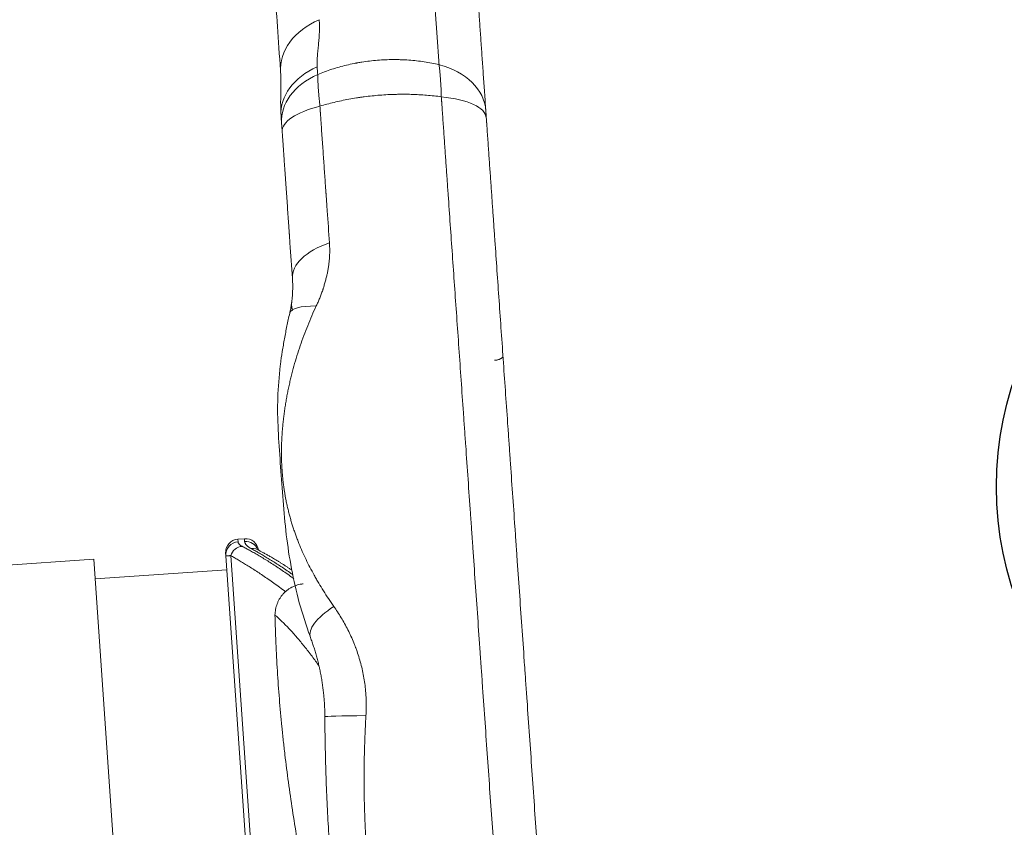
# Model space of a CAD drawing. Header units: millimetres. Extents: x -8 to 594, y 0 to 420.
# Tile 61 of 249: x 215.09 to 222.55, y 143.86 to 149.97. Entities that reach past the tile are written whole.
import ezdxf

# ---------------------------------------------------------------- set-up
doc = ezdxf.new("R2010")
doc.units = ezdxf.units.MM
doc.layers.add('1', color=7, linetype='Continuous', true_color=0xffffff)
doc.styles.add('Calibri', font='txt')
doc.dimstyles.get("Standard").update_dxf_attribs({"dimtxt": 0.18, "dimasz": 0.18, "dimexe": 0.18, "dimexo": 0.0625, "dimgap": 0.09, "dimtad": 0, "dimtih": 1, "dimtoh": 1, "dimdec": 4, "dimzin": 0, "dimdsep": 46, "dimtxsty": 'Standard', "dimcen": 0.09, "dimadec": 0, "dimazin": 0, "dimtfac": 1, "dimtdec": 4, "dimtofl": 0, "dimtmove": 0, "dimatfit": 3, "dimfxl": 0, "dimtolj": 1, "dimtzin": 0, "dimarcsym": 0})

# ---------------------------------------------------------------- blocks, each defined once
blk = doc.blocks.new('_U10')
at = {"layer": '1', "color": 18, "lineweight": 13}
for p, q in [((231.6494, 186.7855), (348.276, 186.7855)), ((346.276, 186.7855), (346.276, 152.3475)), ((346.276, 105.4567), (346.276, 139.8946)), ((192.5082, 105.4567), (348.276, 105.4567))]:
    blk.add_line(p, q, dxfattribs=at)
at = {"layer": '1', "color": 18}
for points in [[(346.276, 186.7855), (347.2139, 183.2855), (345.3382, 183.2855)], [(346.276, 105.4567), (345.3382, 108.9567), (347.2139, 108.9567)]]:
    blk.add_solid(points, dxfattribs=at)
at = {"layer": '1', "color": 18, "linetype": 'Continuous', "lineweight": 13, "char_height": 3.5, "attachment_point": 7, "rotation": 90, "line_spacing_factor": 1.399613, "style": 'Calibri'}
for s, insert in [('\\fCalibri|b0|i0;\\W1.0000;LIFTING STROPS* EYE', (356.9391, 122.4309)), ('\\fCalibri|b0|i0;\\W1.0000;2.28', (349.6162, 141.5521))]:
    blk.add_mtext(s, dxfattribs=dict(at, insert=insert))
blk = doc.blocks.new('_U13')
at = {"layer": '1', "color": 18, "lineweight": 13}
for p, q in [((115.9572, 152.2661), (52.7271, 152.2661)), ((54.7271, 152.2661), (54.7271, 135.0899)), ((54.7271, 105.4607), (54.7271, 122.637)), ((252.5082, 105.4607), (52.7271, 105.4607))]:
    blk.add_line(p, q, dxfattribs=at)
at = {"layer": '1', "color": 18}
for points in [[(54.7271, 152.2661), (55.6649, 148.7661), (53.7892, 148.7661)], [(54.7271, 105.4607), (53.7892, 108.9607), (55.6649, 108.9607)]]:
    blk.add_solid(points, dxfattribs=at)
at = {"layer": '1', "color": 18, "linetype": 'Continuous', "lineweight": 13, "insert": (58.0672, 124.2945), "char_height": 3.5, "attachment_point": 7, "rotation": 90, "line_spacing_factor": 1.399613, "style": 'Calibri'}
blk.add_mtext('\\fCalibri|b0|i0;\\W1.0000;0.94', dxfattribs=at)
blk = doc.blocks.new('_U14')
at = {"layer": '1', "color": 18, "lineweight": 13}
for p, q in [((217.6246, 152.25), (333.7983, 152.25)), ((331.7983, 152.25), (331.7983, 135.0834)), ((331.7983, 105.4639), (331.7983, 122.6305)), ((254.8752, 105.4639), (333.7983, 105.4639))]:
    blk.add_line(p, q, dxfattribs=at)
at = {"layer": '1', "color": 18}
for points in [[(331.7983, 152.25), (332.7361, 148.75), (330.8604, 148.75)], [(331.7983, 105.4639), (330.8604, 108.9639), (332.7361, 108.9639)]]:
    blk.add_solid(points, dxfattribs=at)
at = {"layer": '1', "color": 18, "linetype": 'Continuous', "lineweight": 13, "insert": (335.1384, 124.288), "char_height": 3.5, "attachment_point": 7, "rotation": 90, "line_spacing_factor": 1.399613, "style": 'Calibri'}
blk.add_mtext('\\fCalibri|b0|i0;\\W1.0000;0.94', dxfattribs=at)

msp = doc.modelspace()

# ---------------------------------------------------------------- linework, layer by layer
at = {"layer": '1', "color": 155, "linetype": 'Continuous', "lineweight": 18}
for p, q in [((216.7977, 146.0404), (216.7478, 146.0369)), ((216.655, 145.9302), (216.6564, 145.9102)), ((216.858, 143.0271), (216.6564, 145.9102)), ((215.6557, 145.8854), (214.6083, 145.8121)), ((215.6557, 145.8854), (215.9626, 141.4961)), ((216.6637, 145.8055), (215.6662, 145.7357))]:
    msp.add_line(p, q, dxfattribs=at)
at = {"layer": '1', "color": 155, "linetype": 'Continuous', "lineweight": 13}
for p, q in [((216.7478, 146.0369), (216.7492, 146.0167)), ((216.7991, 146.0202), (216.7977, 146.0404)), ((216.6935, 145.9121), (216.883, 143.2029))]:
    msp.add_line(p, q, dxfattribs=at)
at = {"layer": '1', "color": 18, "linetype": 'Continuous', "lineweight": 25}
msp.add_circle((224.9944, 146.4339), 2.5, dxfattribs=at)
at = {"layer": '1', "color": 155, "linetype": 'Continuous', "lineweight": 18}
for centre, start, end in [((216.7548, 145.9371), 94, 184), ((216.8046, 145.9406), 7.78141, 94)]:
    msp.add_arc(centre, 0.1, start, end, dxfattribs=at)
at = {"layer": '1', "color": 155, "linetype": 'Continuous', "lineweight": 13}
for centre, major_axis, ratio, start_param, end_param in [((217.6199, 149.6087), (0.5487, 0.0383), 0.756337, 2.002287, 3.139437), ((218.0524, 149.2426), (-0.5736, -0.0401), 0.711292, 3.141593, 4.27003), ((217.6276, 149.2247), (0.5487, 0.0384), 0.71137, 2.04556, 3.141593), ((218.0563, 149.186), (0.5736, 0.0401), 0.3525, 0, 1.128461), ((217.632, 149.1609), (0.5487, 0.0384), 0.351751, 2.045532, 3.141593), ((217.7097, 148.0495), (0.5487, 0.0384), 0.507992, 2.045559, 3.141593), ((217.6764, 147.6235), (0.536, -0.1232), 0.242209, 2.300564, 3.141593), ((216.7562, 145.9172), (-0.0998, -0.007), 0.998214, 4.712389, 6.283185), ((216.7875, 145.8834), (-0.0461, -0.0887), 0.98205, 3.698607, 4.891907), ((216.806, 145.9207), (0.0998, 0.007), 0.998214, 0.296439, 1.570796), ((216.8553, 145.8667), (0.0474, 0.0881), 0.976438, 6.128797, 6.857573), ((217.8139, 145.4826), (0.5158, 0.1908), 0.34892, 2.153303, 3.141593), ((217.9568, 144.6944), (0.55, 0.0023), 0.016419, 2.019567, 3.141593)]:
    msp.add_ellipse(centre, major_axis=major_axis, ratio=ratio, start_param=start_param, end_param=end_param, dxfattribs=at)
at = {"layer": '1', "color": 155, "linetype": 'Continuous', "lineweight": 18}
msp.add_ellipse((217.6237, 149.2804), major_axis=(0.5487, 0.0384), ratio=0.718036, start_param=2.04556, end_param=3.141593, dxfattribs=at)
at = {"layer": '1', "color": 155, "linetype": 'Continuous', "lineweight": 13}
for points, knots in [([(218.2721, 149.6285), (218.2687, 149.6776), (218.2653, 149.7259), (218.2586, 149.8213), (218.2553, 149.8684), (218.2488, 149.9612), (218.2456, 150.007), (218.2393, 150.0972), (218.2362, 150.1417), (218.2301, 150.2293), (218.2241, 150.3157), (218.2153, 150.4414), (218.2096, 150.5226), (218.204, 150.6025), (218.2013, 150.6418), (218.1958, 150.7192), (218.1905, 150.7953), (218.1828, 150.9054), (218.1779, 150.9763), (218.1751, 151.0154), (218.1748, 151.0197), (218.1742, 151.0284), (218.1733, 151.0413), (218.1712, 151.0712), (218.1671, 151.1301), (218.1614, 151.2115), (218.1549, 151.3048), (218.1508, 151.364), (218.1477, 151.4073), (218.1462, 151.4286), (218.1448, 151.4496), (218.144, 151.46), (218.1438, 151.4635), (218.1433, 151.4703), (218.1412, 151.5012), (218.1372, 151.5577), (218.132, 151.6327), (218.1271, 151.7029), (218.1225, 151.7685), (218.1182, 151.8294), (218.1143, 151.8857), (218.1119, 151.92), (218.1096, 151.9528), (218.1085, 151.9684), (218.1072, 151.987), (218.1068, 151.9924), (218.1064, 151.9978), (218.1062, 152.0014), (218.1061, 152.0031), (218.1054, 152.0119), (218.104, 152.0323), (218.1019, 152.0632), (218.0996, 152.0955), (218.0977, 152.1228), (218.0961, 152.1452), (218.0949, 152.1628), (218.0943, 152.1712), (218.094, 152.1763), (218.0938, 152.1785), (218.0937, 152.1806), (218.0936, 152.1815), (218.0936, 152.1819), (218.0935, 152.1821), (218.0935, 152.1822), (218.0935, 152.1823), (218.0935, 152.1823), (218.0935, 152.1823), (218.0935, 152.1823)], [0, 0, 0, 0, 0.03125, 0.03125, 0.0625, 0.0625, 0.09375, 0.09375, 0.125, 0.125, 0.15625, 0.1875, 0.21875, 0.21875, 0.25, 0.25, 0.28125, 0.3125, 0.34375, 0.34375, 0.347656, 0.347656, 0.351563, 0.359375, 0.375, 0.40625, 0.4375, 0.46875, 0.46875, 0.484375, 0.492188, 0.492188, 0.496094, 0.496094, 0.5, 0.53125, 0.5625, 0.59375, 0.625, 0.65625, 0.6875, 0.71875, 0.71875, 0.75, 0.75, 0.757813, 0.761719, 0.761719, 0.765625, 0.765625, 0.78125, 0.8125, 0.84375, 0.875, 0.90625, 0.9375, 0.96875, 0.96875, 0.984375, 0.992188, 0.996094, 0.998047, 0.999023, 0.999512, 0.999756, 0.999878, 1, 1, 1, 1]), ([(217.3484, 149.6132), (217.3488, 149.6076), (217.3491, 149.6021), (217.3505, 149.5825), (217.3515, 149.5684), (217.3525, 149.5543)], [0, 0, 0, 0, 0.284785, 0.284785, 1, 1, 1, 1]), ([(217.3692, 149.315), (217.3697, 149.3083), (217.3704, 149.2983), (217.3712, 149.2874), (217.3715, 149.283), (217.3715, 149.2819), (217.3716, 149.2815), (217.3716, 149.2813), (217.3716, 149.2806), (217.3717, 149.2794), (217.3718, 149.2781), (217.3719, 149.2769), (217.3719, 149.2762), (217.372, 149.2755), (217.372, 149.2751), (217.372, 149.275), (217.372, 149.2749), (217.372, 149.2748), (217.372, 149.2748)], [0, 0, 0, 0, 0.5, 0.75, 0.8125, 0.828125, 0.828125, 0.84375, 0.84375, 0.875, 0.9375, 0.9375, 0.96875, 0.984375, 0.992188, 0.996094, 0.996094, 1, 1, 1, 1]), ([(216.7492, 146.0167), (216.7493, 146.0156), (216.7496, 146.0133), (216.7508, 146.0095), (216.7527, 146.0056), (216.7547, 146.0028), (216.757, 145.9999), (216.7583, 145.9984), (216.7614, 145.9954), (216.7632, 145.9939), (216.7672, 145.9908), (216.7694, 145.9892), (216.7745, 145.986), (216.7774, 145.9843), (216.7805, 145.9827)], [0, 0, 0, 0, 0.125, 0.25, 0.375, 0.5, 0.5, 0.625, 0.625, 0.75, 0.75, 0.875, 0.875, 1, 1, 1, 1]), ([(216.7805, 145.9827), (216.789, 145.9782), (216.8068, 145.9688), (216.836, 145.9529), (216.8674, 145.9352), (216.9009, 145.9159), (216.9362, 145.8948), (216.9732, 145.872), (217.0118, 145.8475), (217.0518, 145.8214), (217.0931, 145.7934), (217.1334, 145.7653), (217.1602, 145.7461), (217.1726, 145.7371)], [0, 0, 0, 0, 0.092187, 0.184374, 0.276561, 0.368749, 0.460936, 0.553123, 0.64531, 0.737497, 0.829684, 0.921871, 1, 1, 1, 1]), ([(216.8484, 145.9657), (216.8458, 145.9671), (216.8409, 145.9699), (216.8365, 145.9727), (216.8304, 145.9767), (216.8267, 145.9794), (216.8203, 145.9846), (216.8176, 145.9871), (216.8127, 145.9919), (216.8107, 145.9943), (216.8071, 145.9989), (216.8057, 146.0011), (216.8032, 146.0054), (216.8013, 146.0095), (216.7997, 146.0152), (216.7992, 146.0186), (216.7991, 146.0202)], [0, 0, 0, 0, 0.0625, 0.125, 0.125, 0.25, 0.25, 0.375, 0.375, 0.5, 0.5, 0.625, 0.625, 0.75, 0.875, 1, 1, 1, 1]), ([(217.363, 145.0763), (217.3452, 145.1017), (217.3274, 145.1263), (217.3, 145.1629), (217.2881, 145.1787), (217.2761, 145.1941), (217.2714, 145.2002), (217.269, 145.2032), (217.2618, 145.2123), (217.238, 145.2424), (217.1954, 145.2936), (217.1392, 145.3561), (217.0835, 145.4127), (217.0468, 145.4464), (217.0286, 145.4624)], [0, 0, 0, 0, 0.156261, 0.156261, 0.240634, 0.261728, 0.261728, 0.282821, 0.282821, 0.325008, 0.493756, 0.662504, 0.831252, 1, 1, 1, 1]), ([(217.7181, 144.7015), (217.7159, 144.6638), (217.7119, 144.5885), (217.7076, 144.4757), (217.7048, 144.3633), (217.7037, 144.251), (217.7041, 144.1391), (217.7061, 144.0273), (217.7097, 143.9158), (217.7149, 143.8046), (217.7216, 143.6935), (217.73, 143.5827), (217.7398, 143.4722), (217.7513, 143.3618), (217.7642, 143.2517), (217.7787, 143.1418), (217.7948, 143.0322), (217.8064, 142.9593), (217.8186, 142.8864), (217.825, 142.8501), (217.8382, 142.7774), (217.845, 142.7411), (217.8663, 142.6324), (217.8814, 142.56), (217.9137, 142.4158), (217.9308, 142.3438), (217.9533, 142.2541), (217.9579, 142.2362), (217.9671, 142.2004), (217.9718, 142.1825), (217.9861, 142.1288), (217.9958, 142.0932), (218.0255, 141.9867), (218.0462, 141.9163), (218.0727, 141.8299), (218.0778, 141.8134), (218.083, 141.7969)], [0, 0, 0, 0, 0.037773, 0.075546, 0.113319, 0.151092, 0.188865, 0.226637, 0.26441, 0.302183, 0.339956, 0.377729, 0.415502, 0.453275, 0.491048, 0.528821, 0.566594, 0.604367, 0.604367, 0.642139, 0.642139, 0.679912, 0.679912, 0.755458, 0.755458, 0.831004, 0.831004, 0.84989, 0.84989, 0.868777, 0.868777, 0.90655, 0.90655, 0.982096, 0.982096, 1, 1, 1, 1])]:
    msp.add_open_spline(points, degree=3, knots=knots, dxfattribs=at)
at = {"layer": '1', "color": 155, "linetype": 'Continuous', "lineweight": 18}
for points, degree, knots in [([(218.4578, 151.6867), (218.458, 151.6849), (218.4583, 151.6799), (218.4592, 151.6677), (218.4603, 151.651), (218.4618, 151.6296), (218.4637, 151.6037), (218.4658, 151.5732), (218.4674, 151.5498), (218.4685, 151.5342), (218.4688, 151.5295), (218.4692, 151.5246), (218.4694, 151.5213), (218.4695, 151.5197), (218.4701, 151.5114), (218.4706, 151.5046), (218.472, 151.4836), (218.4731, 151.4689), (218.4752, 151.438), (218.4775, 151.4056), (218.4812, 151.3526), (218.4852, 151.2952), (218.4895, 151.2334), (218.4942, 151.1672), (218.4991, 151.0967), (218.5026, 151.0467), (218.5046, 151.0177), (218.5049, 151.0145), (218.5053, 151.008), (218.5055, 151.0048), (218.5062, 150.995), (218.5076, 150.9753), (218.5109, 150.9283), (218.5157, 150.8587), (218.5219, 150.7711), (218.5262, 150.7099), (218.5294, 150.6629), (218.5311, 150.6392), (218.5331, 150.611), (218.5339, 150.5989), (218.5345, 150.5908), (218.5348, 150.5867), (218.5373, 150.5499), (218.542, 150.4833), (218.5492, 150.3798), (218.5542, 150.3083), (218.5593, 150.2356), (218.5619, 150.1986), (218.5672, 150.1235), (218.5725, 150.0471), (218.5808, 149.9289), (218.5864, 149.8477), (218.5922, 149.7653), (218.5951, 149.7235), (218.6011, 149.6387), (218.6041, 149.5956), (218.6102, 149.5083), (218.6133, 149.4641), (218.6195, 149.3743), (218.6227, 149.3289), (218.6259, 149.2828)], 3, [0, 0, 0, 0, 0.03125, 0.0625, 0.09375, 0.125, 0.15625, 0.1875, 0.21875, 0.21875, 0.226562, 0.230469, 0.230469, 0.234375, 0.234375, 0.25, 0.25, 0.28125, 0.28125, 0.3125, 0.34375, 0.375, 0.40625, 0.4375, 0.46875, 0.5, 0.5, 0.503906, 0.503906, 0.507813, 0.507813, 0.515625, 0.53125, 0.5625, 0.59375, 0.625, 0.625, 0.640625, 0.648437, 0.652344, 0.652344, 0.65625, 0.65625, 0.6875, 0.71875, 0.75, 0.75, 0.78125, 0.78125, 0.8125, 0.84375, 0.875, 0.875, 0.90625, 0.90625, 0.9375, 0.9375, 0.96875, 0.96875, 1, 1, 1, 1]), ([(216.9197, 151.527), (216.9219, 151.4625), (216.9284, 151.3337), (216.9486, 151.1451), (216.9678, 150.943), (216.9937, 150.6444), (217.0274, 150.203), (217.0576, 149.7755), (217.0733, 149.5431)], 3, [0, 0, 0, 0, 0.127928, 0.253557, 0.37783, 0.501873, 0.750647, 1, 1, 1, 1]), ([(217.3641, 149.9696), (217.3646, 149.9627), (217.3654, 149.9488), (217.3659, 149.9277), (217.366, 149.9063), (217.3655, 149.8846), (217.3646, 149.8627), (217.3632, 149.8405), (217.3615, 149.8181), (217.3596, 149.7956), (217.3581, 149.7804), (217.3567, 149.7652), (217.3559, 149.7576), (217.3544, 149.7423), (217.3537, 149.7346), (217.3522, 149.7193), (217.3516, 149.7116), (217.3503, 149.6963), (217.3497, 149.6886), (217.3487, 149.6734), (217.3483, 149.6657), (217.3477, 149.6505), (217.3475, 149.643), (217.3476, 149.6317), (217.3477, 149.628), (217.3479, 149.6206), (217.3481, 149.6169), (217.3484, 149.6132)], 3, [0, 0, 0, 0, 0.0625, 0.125, 0.1875, 0.25, 0.3125, 0.375, 0.4375, 0.5, 0.5625, 0.5625, 0.625, 0.625, 0.6875, 0.6875, 0.75, 0.75, 0.8125, 0.8125, 0.875, 0.875, 0.9375, 0.9375, 0.96875, 0.96875, 1, 1, 1, 1]), ([(217.3525, 149.5543), (217.3698, 149.5616), (217.4049, 149.5755), (217.4588, 149.5943), (217.5139, 149.611), (217.5703, 149.6257), (217.6087, 149.6341), (217.633, 149.639), (217.6403, 149.6404), (217.6476, 149.6417), (217.6525, 149.6426), (217.655, 149.6431), (217.6673, 149.6453), (217.6771, 149.6469), (217.7066, 149.6516), (217.7459, 149.6571), (217.8052, 149.663), (217.8647, 149.6667), (217.9045, 149.6676), (217.9344, 149.6678), (217.9469, 149.6677), (217.9594, 149.6675), (217.9644, 149.6674), (217.9669, 149.6673), (217.9743, 149.6671), (217.9992, 149.6664), (218.0436, 149.664), (218.102, 149.6586), (218.1596, 149.651), (218.2163, 149.6411), (218.2536, 149.633), (218.2721, 149.6285)], 3, [0, 0, 0, 0, 0.0625, 0.125, 0.1875, 0.25, 0.3125, 0.3125, 0.328125, 0.335937, 0.335937, 0.34375, 0.34375, 0.375, 0.375, 0.4375, 0.5, 0.5625, 0.625, 0.625, 0.65625, 0.664062, 0.664062, 0.671875, 0.671875, 0.6875, 0.75, 0.8125, 0.875, 0.9375, 1, 1, 1, 1]), ([(217.0713, 149.5703), (217.0725, 149.5516), (217.0739, 149.5147), (217.0734, 149.4486), (217.0721, 149.3871), (217.0717, 149.3344), (217.0724, 149.2962), (217.0733, 149.2727), (217.074, 149.2587), (217.0744, 149.2512), (217.0747, 149.2473), (217.0748, 149.2454), (217.0749, 149.2444), (217.0749, 149.2439), (217.0749, 149.2436), (217.0749, 149.2435), (217.0749, 149.2435), (217.0749, 149.2434), (217.0749, 149.2434), (217.0749, 149.2434), (217.0749, 149.2434), (217.0749, 149.2434), (217.0749, 149.2434), (217.0749, 149.2434), (217.0749, 149.2434)], 3, [0, 0, 0, 0, 0.256733, 0.445461, 0.663961, 0.791475, 0.870608, 0.92824, 0.962099, 0.980491, 0.990092, 0.995, 0.997482, 0.998731, 0.999356, 0.99967, 0.999757, 0.999796, 0.999826, 0.999851, 0.999893, 0.999902, 0.999913, 1, 1, 1, 1]), ([(218.2721, 149.6285), (218.2732, 149.6198), (218.2753, 149.6021), (218.2782, 149.5743), (218.2807, 149.5455), (218.283, 149.5157), (218.285, 149.4848), (218.2861, 149.4635), (218.2868, 149.4499), (218.2869, 149.4472), (218.2871, 149.4417), (218.2872, 149.439), (218.2876, 149.4308), (218.2882, 149.4142), (218.2888, 149.3973), (218.2891, 149.3859)], 3, [0, 0, 0, 0, 0.125, 0.25, 0.375, 0.5, 0.625, 0.75, 0.75, 0.78125, 0.78125, 0.8125, 0.8125, 0.875, 1, 1, 1, 1]), ([(217.3525, 149.5543), (217.3526, 149.5456), (217.353, 149.528), (217.3541, 149.5005), (217.3556, 149.472), (217.3575, 149.4425), (217.3598, 149.4121), (217.3616, 149.3911), (217.3628, 149.3778), (217.363, 149.3751), (217.3636, 149.3697), (217.3638, 149.367), (217.3646, 149.359), (217.3662, 149.3427), (217.368, 149.3261), (217.3692, 149.315)], 3, [0, 0, 0, 0, 0.125, 0.25, 0.375, 0.5, 0.625, 0.75, 0.75, 0.78125, 0.78125, 0.8125, 0.8125, 0.875, 1, 1, 1, 1]), ([(218.2891, 149.3859), (218.2707, 149.3885), (218.2337, 149.393), (218.1773, 149.3984), (218.12, 149.4023), (218.0618, 149.4046), (218.0224, 149.4051), (217.9976, 149.4052), (217.9927, 149.4052), (217.9852, 149.4051), (217.9827, 149.4051), (217.9777, 149.405), (217.9653, 149.4049), (217.9528, 149.4047), (217.923, 149.4039), (217.8832, 149.4024), (217.8237, 149.3985), (217.7644, 149.3932), (217.7249, 149.3886), (217.6954, 149.3847), (217.6855, 149.3834), (217.6732, 149.3816), (217.6708, 149.3813), (217.6659, 149.3806), (217.6585, 149.3795), (217.6317, 149.3754), (217.5883, 149.368), (217.5317, 149.3568), (217.4763, 149.3442), (217.422, 149.3304), (217.3867, 149.3203), (217.3692, 149.315)], 3, [0, 0, 0, 0, 0.0625, 0.125, 0.1875, 0.25, 0.3125, 0.3125, 0.328125, 0.328125, 0.335937, 0.335937, 0.34375, 0.375, 0.375, 0.4375, 0.5, 0.5625, 0.625, 0.625, 0.65625, 0.65625, 0.664062, 0.664062, 0.671875, 0.6875, 0.75, 0.8125, 0.875, 0.9375, 1, 1, 1, 1]), ([(218.292, 149.3444), (218.292, 149.3446), (218.2919, 149.3448), (218.2919, 149.3453), (218.2919, 149.3459), (218.2918, 149.3474), (218.2917, 149.3487), (218.2916, 149.3498), (218.2916, 149.35), (218.2915, 149.3505), (218.2915, 149.3507), (218.2915, 149.3513), (218.2914, 149.3527), (218.2911, 149.3574), (218.2903, 149.3687), (218.2895, 149.379), (218.2891, 149.3859)], 3, [0, 0, 0, 0, 0.015625, 0.015625, 0.03125, 0.0625, 0.125, 0.125, 0.140625, 0.140625, 0.15625, 0.15625, 0.1875, 0.25, 0.5, 1, 1, 1, 1]), ([(218.8179, 141.8237), (218.8131, 141.8922), (218.8083, 141.961), (218.7975, 142.1149), (218.7915, 142.2002), (218.7825, 142.3289), (218.7788, 142.3827), (218.775, 142.4367), (218.7735, 142.4583), (218.7727, 142.4692), (218.7705, 142.5016), (218.7629, 142.6098), (218.7553, 142.7182), (218.7462, 142.8485), (218.7432, 142.8919), (218.7371, 142.9789), (218.7341, 143.0224), (218.7249, 143.1531), (218.7127, 143.3275), (218.6944, 143.5899), (218.676, 143.8529), (218.6575, 144.1168), (218.639, 144.3813), (218.6205, 144.6466), (218.6081, 144.8239), (218.5988, 144.9571), (218.5957, 145.0015), (218.5922, 145.0515), (218.5918, 145.0571), (218.591, 145.0682), (218.5906, 145.0738), (218.5894, 145.0904), (218.5871, 145.1238), (218.5786, 145.2459), (218.5646, 145.4451), (218.5462, 145.7093), (218.5339, 145.8845), (218.5263, 145.9937), (218.5244, 146.021), (218.5225, 146.0482), (218.5217, 146.0591), (218.5213, 146.0646), (218.5202, 146.0809), (218.5164, 146.1354), (218.5126, 146.1895), (218.5035, 146.3191), (218.4915, 146.4907), (218.4797, 146.6597), (218.4709, 146.7857), (218.468, 146.8275), (218.4622, 146.9108), (218.4592, 146.9523), (218.4506, 147.0764), (218.4391, 147.2407), (218.4221, 147.4835), (218.4109, 147.643), (218.3999, 147.8013), (218.3944, 147.8799), (218.3835, 148.0358), (218.3781, 148.1132), (218.3673, 148.2668), (218.362, 148.3429), (218.3514, 148.4941), (218.3462, 148.569), (218.3397, 148.6619), (218.3383, 148.6816), (218.3369, 148.7013), (218.3368, 148.703), (218.3368, 148.7036), (218.3367, 148.7048), (218.3365, 148.7077), (218.3363, 148.7105), (218.3361, 148.7134), (218.336, 148.7143), (218.336, 148.7152), (218.336, 148.7156), (218.3359, 148.7157), (218.3359, 148.716), (218.3358, 148.7173), (218.3357, 148.7198), (218.3355, 148.7221), (218.3354, 148.7235), (218.3354, 148.7238), (218.3353, 148.7244), (218.3353, 148.7247), (218.3353, 148.7256), (218.3346, 148.7354), (218.3313, 148.7824), (218.328, 148.8295), (218.3227, 148.9057), (218.32, 148.9442), (218.3159, 149.0026), (218.3145, 149.0221), (218.3118, 149.0615), (218.3104, 149.0812), (218.3062, 149.1408), (218.3034, 149.181), (218.2992, 149.2418), (218.297, 149.2724), (218.2945, 149.3083), (218.2933, 149.3263), (218.2927, 149.3347), (218.2924, 149.3381), (218.2924, 149.3389), (218.2924, 149.3392), (218.2923, 149.3394), (218.2923, 149.3399), (218.2922, 149.3408), (218.2922, 149.3418), (218.2921, 149.3428), (218.2921, 149.3433), (218.292, 149.3438), (218.292, 149.3441), (218.292, 149.3442), (218.292, 149.3443), (218.292, 149.3444), (218.292, 149.3444)], 3, [0, 0, 0, 0, 0.027368, 0.027368, 0.060907, 0.060907, 0.077676, 0.081869, 0.081869, 0.086061, 0.086061, 0.094446, 0.127985, 0.127985, 0.144754, 0.144754, 0.161524, 0.161524, 0.195063, 0.228602, 0.262141, 0.29568, 0.329219, 0.362758, 0.396297, 0.396297, 0.413067, 0.413067, 0.415163, 0.415163, 0.417259, 0.417259, 0.421452, 0.429836, 0.463375, 0.496914, 0.530453, 0.530453, 0.538838, 0.540934, 0.540934, 0.543031, 0.543031, 0.547223, 0.563992, 0.563992, 0.597532, 0.631071, 0.631071, 0.64784, 0.64784, 0.66461, 0.66461, 0.698149, 0.731688, 0.765227, 0.765227, 0.798766, 0.798766, 0.832305, 0.832305, 0.865844, 0.865844, 0.899383, 0.899383, 0.907768, 0.908292, 0.908292, 0.908554, 0.908554, 0.908816, 0.909864, 0.909864, 0.910126, 0.910257, 0.910257, 0.910322, 0.910322, 0.910388, 0.910912, 0.911436, 0.911436, 0.911567, 0.911567, 0.911698, 0.911698, 0.91196, 0.916152, 0.932922, 0.932922, 0.949691, 0.949691, 0.958076, 0.958076, 0.966461, 0.966461, 0.98323, 0.98323, 0.991615, 0.995808, 0.997904, 0.998952, 0.999214, 0.999279, 0.999279, 0.999345, 0.999345, 0.999476, 0.999738, 0.999738, 0.999869, 0.999934, 0.999967, 0.999984, 0.999984, 1, 1, 1, 1]), ([(217.372, 149.2748), (217.3721, 149.2744), (217.3721, 149.2741), (217.3721, 149.2734), (217.3722, 149.2723), (217.3723, 149.2712), (217.3723, 149.2704), (217.3723, 149.2702), (217.3724, 149.2698), (217.3724, 149.2697), (217.3724, 149.2691), (217.3725, 149.2681), (217.3728, 149.2642), (217.3734, 149.2551), (217.3748, 149.2356), (217.3775, 149.1966), (217.3798, 149.1634), (217.3829, 149.1194), (217.3844, 149.0975), (217.3875, 149.0539), (217.389, 149.0323), (217.3935, 148.9679), (217.3964, 148.9255), (217.4023, 148.842), (217.4052, 148.8009), (217.4094, 148.7401), (217.4115, 148.7099), (217.414, 148.675), (217.415, 148.6602), (217.4154, 148.654), (217.4155, 148.6528), (217.4157, 148.6503), (217.4158, 148.6491), (217.4159, 148.6466), (217.4161, 148.6451), (217.4162, 148.6436), (217.4162, 148.6431), (217.4162, 148.6429), (217.4162, 148.6426), (217.4163, 148.6419), (217.4165, 148.6386), (217.4167, 148.6356), (217.4169, 148.6325), (217.417, 148.6319), (217.4171, 148.6306), (217.4171, 148.63), (217.4172, 148.6282), (217.4177, 148.622), (217.4188, 148.606), (217.4212, 148.5713), (217.4289, 148.462), (217.4359, 148.3613), (217.4416, 148.2799)], 3, [0, 0, 0, 0, 0.000977, 0.000977, 0.001953, 0.003906, 0.003906, 0.004395, 0.004395, 0.004883, 0.004883, 0.005859, 0.007813, 0.015625, 0.03125, 0.0625, 0.125, 0.125, 0.1875, 0.1875, 0.25, 0.25, 0.375, 0.375, 0.5, 0.5, 0.5625, 0.59375, 0.609375, 0.609375, 0.613281, 0.613281, 0.617188, 0.617188, 0.621094, 0.62207, 0.62207, 0.622559, 0.622559, 0.623047, 0.625, 0.632813, 0.632813, 0.634766, 0.634766, 0.636719, 0.636719, 0.640625, 0.65625, 0.6875, 0.75, 1, 1, 1, 1]), ([(218.6299, 149.2261), (218.6297, 149.2288), (218.6294, 149.2328), (218.6292, 149.2367), (218.629, 149.2393), (218.6289, 149.2405), (218.6285, 149.2469), (218.6278, 149.2567), (218.6268, 149.2703), (218.6262, 149.2787), (218.6259, 149.2828)], 3, [0, 0, 0, 0, 0.125, 0.1875, 0.1875, 0.25, 0.25, 0.5, 0.75, 1, 1, 1, 1]), ([(218.6299, 149.2261), (218.6303, 149.2211), (218.6308, 149.2134), (218.6313, 149.2057), (218.6316, 149.2018), (218.6317, 149.2006), (218.6319, 149.198), (218.632, 149.1967), (218.6321, 149.1941), (218.6322, 149.1928), (218.6324, 149.1903), (218.6325, 149.189), (218.6328, 149.1851), (218.6333, 149.1774), (218.6353, 149.1492), (218.6371, 149.1237), (218.6413, 149.0628), (218.6442, 149.0225), (218.6497, 148.9425), (218.6525, 148.9029), (218.6566, 148.8439), (218.658, 148.8243), (218.6607, 148.7854), (218.6621, 148.766), (218.6661, 148.708), (218.6688, 148.6697), (218.6741, 148.5939), (218.6767, 148.5563), (218.6807, 148.5005), (218.6819, 148.482), (218.6834, 148.4613), (218.6836, 148.459), (218.6838, 148.4555), (218.6839, 148.4544), (218.684, 148.4521), (218.6841, 148.4509), (218.6844, 148.4475), (218.6845, 148.4452), (218.6848, 148.4406), (218.685, 148.4383), (218.6858, 148.4267), (218.689, 148.3806), (218.6923, 148.3343), (218.7001, 148.2225), (218.7053, 148.1474), (218.7159, 147.9958), (218.7213, 147.9194), (218.7321, 147.7652), (218.7375, 147.6875), (218.7485, 147.5308), (218.7595, 147.3728), (218.7763, 147.132), (218.7877, 146.9689), (218.7964, 146.8456), (218.7993, 146.8044), (218.805, 146.7216), (218.808, 146.68), (218.8167, 146.5548), (218.8285, 146.3866), (218.8404, 146.2158), (218.8494, 146.0866), (218.8525, 146.0434), (218.8559, 145.9946), (218.8563, 145.9892), (218.857, 145.9783), (218.8574, 145.9729), (218.8585, 145.9566), (218.8608, 145.924), (218.8631, 145.8914), (218.8707, 145.7825), (218.8829, 145.6078), (218.9013, 145.3444), (218.9137, 145.1677), (218.9203, 145.0736), (218.9207, 145.0681), (218.9214, 145.057), (218.9218, 145.0515), (218.923, 145.0349), (218.9253, 145.0016), (218.9307, 144.9241), (218.9354, 144.8578), (218.9446, 144.7252), (218.957, 144.5487), (218.9754, 144.2848), (218.9938, 144.0216), (219.0122, 143.7591), (219.0305, 143.4975), (219.0427, 143.3235), (219.0518, 143.1933), (219.0548, 143.1499), (219.0609, 143.0632), (219.0639, 143.0199), (219.073, 142.89), (219.079, 142.8036), (219.0866, 142.6957), (219.0888, 142.6633), (219.0911, 142.631), (219.0922, 142.6148), (219.0926, 142.6095), (219.0933, 142.5987), (219.0967, 142.5502), (219.1001, 142.502), (219.1091, 142.3737), (219.115, 142.2887), (219.1268, 142.1199), (219.1327, 142.036), (219.1416, 141.9088), (219.1446, 141.8651), (219.1477, 141.8215)], 3, [0, 0, 0, 0, 0.002117, 0.003175, 0.003175, 0.003704, 0.003704, 0.004233, 0.004233, 0.004763, 0.004763, 0.005292, 0.005292, 0.00635, 0.008467, 0.016934, 0.016934, 0.033867, 0.033867, 0.050801, 0.050801, 0.059268, 0.059268, 0.067735, 0.067735, 0.084668, 0.084668, 0.101602, 0.101602, 0.110069, 0.110069, 0.111127, 0.111127, 0.111656, 0.111656, 0.112185, 0.112185, 0.113244, 0.113244, 0.114302, 0.114302, 0.118536, 0.135469, 0.135469, 0.169337, 0.169337, 0.203204, 0.203204, 0.237071, 0.237071, 0.270938, 0.304806, 0.338673, 0.338673, 0.355607, 0.355607, 0.37254, 0.37254, 0.406408, 0.440275, 0.440275, 0.457209, 0.457209, 0.459325, 0.459325, 0.461442, 0.461442, 0.465675, 0.474142, 0.474142, 0.50801, 0.541877, 0.575744, 0.575744, 0.577861, 0.577861, 0.579978, 0.579978, 0.584211, 0.592678, 0.609612, 0.609612, 0.643479, 0.677346, 0.711213, 0.745081, 0.778948, 0.812815, 0.812815, 0.829749, 0.829749, 0.846683, 0.846683, 0.88055, 0.88055, 0.889017, 0.89325, 0.89325, 0.895367, 0.895367, 0.897484, 0.914417, 0.914417, 0.948285, 0.948285, 0.982152, 0.982152, 1, 1, 1, 1]), ([(217.0834, 149.1225), (217.0832, 149.1255), (217.0828, 149.13), (217.0825, 149.1344), (217.0823, 149.1373), (217.0822, 149.1387), (217.0817, 149.1459), (217.0813, 149.1514), (217.0806, 149.1621), (217.0799, 149.1723), (217.0792, 149.1818), (217.0789, 149.1863)], 3, [0, 0, 0, 0, 0.125, 0.1875, 0.1875, 0.25, 0.25, 0.5, 0.5, 0.75, 1, 1, 1, 1]), ([(217.1611, 148.0112), (217.1548, 148.1017), (217.1485, 148.1911), (217.1416, 148.2904), (217.1408, 148.3015), (217.1392, 148.3235), (217.1385, 148.3344), (217.1376, 148.3468), (217.1375, 148.3481), (217.1373, 148.3509), (217.1372, 148.3522), (217.1369, 148.3564), (217.1368, 148.3591), (217.1362, 148.3673), (217.135, 148.3838), (217.1308, 148.4446), (217.1268, 148.5009), (217.1205, 148.5921), (217.1172, 148.6384), (217.1107, 148.7321), (217.1073, 148.7796), (217.1036, 148.8338), (217.1029, 148.8428), (217.1023, 148.8519), (217.1019, 148.858), (217.1017, 148.861), (217.1006, 148.8761), (217.0981, 148.9126), (217.0938, 148.9737), (217.0895, 149.0354), (217.0869, 149.0727), (217.0859, 149.0867), (217.0858, 149.0883), (217.0855, 149.0914), (217.0854, 149.093), (217.0853, 149.0953), (217.0852, 149.0961), (217.0851, 149.0977), (217.0851, 149.0984), (217.0849, 149.1008), (217.0843, 149.1086), (217.0838, 149.1163), (217.0834, 149.1225)], 3, [0, 0, 0, 0, 0.25, 0.25, 0.28125, 0.28125, 0.3125, 0.3125, 0.316406, 0.316406, 0.320313, 0.320313, 0.328125, 0.328125, 0.34375, 0.375, 0.5, 0.5, 0.625, 0.625, 0.75, 0.75, 0.765625, 0.773437, 0.773437, 0.78125, 0.78125, 0.8125, 0.875, 0.9375, 0.96875, 0.96875, 0.972656, 0.972656, 0.976562, 0.976562, 0.978516, 0.978516, 0.980469, 0.980469, 0.984375, 1, 1, 1, 1]), ([(217.4416, 148.2799), (217.4429, 148.261), (217.4436, 148.2419), (217.4435, 148.2129), (217.4433, 148.2032), (217.4427, 148.1885), (217.4424, 148.1811), (217.4419, 148.1725), (217.4416, 148.1688), (217.4414, 148.1663), (217.4413, 148.1651), (217.4405, 148.1539), (217.4387, 148.1341), (217.4349, 148.1043), (217.4301, 148.0744), (217.4242, 148.0444), (217.4173, 148.0143), (217.4094, 147.984), (217.4034, 147.9638), (217.3987, 147.9486), (217.3966, 147.9422), (217.3945, 147.9358), (217.3937, 147.9333), (217.3933, 147.932), (217.392, 147.9282), (217.3877, 147.9155), (217.3794, 147.8927), (217.3676, 147.8624), (217.3549, 147.8323), (217.3459, 147.8124), (217.3413, 147.8024)], 3, [0, 0, 0, 0, 0.125, 0.125, 0.1875, 0.1875, 0.21875, 0.234375, 0.242187, 0.242187, 0.25, 0.25, 0.3125, 0.375, 0.4375, 0.5, 0.5625, 0.625, 0.6875, 0.6875, 0.71875, 0.726562, 0.726562, 0.734375, 0.734375, 0.75, 0.8125, 0.875, 0.9375, 1, 1, 1, 1]), ([(217.1404, 147.7467), (217.1418, 147.753), (217.1432, 147.7592), (217.1457, 147.7714), (217.1469, 147.7774), (217.1491, 147.7894), (217.1502, 147.7953), (217.1521, 147.8071), (217.1539, 147.8187), (217.1563, 147.8359), (217.1582, 147.8528), (217.1599, 147.8695), (217.1607, 147.8805), (217.1619, 147.8969), (217.1624, 147.9077), (217.163, 147.9237), (217.1631, 147.9317), (217.1632, 147.9396), (217.1633, 147.9449), (217.1633, 147.9475), (217.1633, 147.9605), (217.1631, 147.9708), (217.1623, 147.9912), (217.1618, 148.0012), (217.1611, 148.0112)], 3, [0, 0, 0, 0, 0.0625, 0.0625, 0.125, 0.125, 0.1875, 0.1875, 0.25, 0.3125, 0.375, 0.4375, 0.5, 0.5, 0.625, 0.625, 0.6875, 0.71875, 0.71875, 0.75, 0.75, 0.875, 0.875, 1, 1, 1, 1]), ([(217.3413, 147.8024), (217.3183, 147.753), (217.2967, 147.7033), (217.2664, 147.6281), (217.2567, 147.6029), (217.2379, 147.5524), (217.2289, 147.527), (217.2115, 147.476), (217.2032, 147.4505), (217.1872, 147.3991), (217.1796, 147.3733), (217.1652, 147.3215), (217.1583, 147.2955), (217.1486, 147.2563), (217.1423, 147.2302), (217.1335, 147.1908), (217.1252, 147.1512), (217.1176, 147.1114), (217.1106, 147.0714), (217.1042, 147.0313), (217.1003, 147.0044), (217.0976, 146.9841), (217.0963, 146.974), (217.0951, 146.9639), (217.0942, 146.9571), (217.0938, 146.9537), (217.0919, 146.9368), (217.0889, 146.9097), (217.0865, 146.8827), (217.0832, 146.8421), (217.0814, 146.815), (217.0796, 146.7745), (217.0789, 146.7543), (217.0783, 146.7307), (217.0782, 146.7189), (217.0781, 146.7138), (217.0781, 146.7105), (217.078, 146.6953), (217.078, 146.6802), (217.0783, 146.6536), (217.0786, 146.6403), (217.0795, 146.6139), (217.08, 146.6008), (217.0811, 146.5812), (217.0815, 146.573), (217.082, 146.5649), (217.0823, 146.5617), (217.0824, 146.56), (217.0827, 146.5552), (217.0838, 146.539), (217.0852, 146.523), (217.0876, 146.4977), (217.0889, 146.4852), (217.0917, 146.4604), (217.0933, 146.4481), (217.0966, 146.4237), (217.0984, 146.4116), (217.1041, 146.3756), (217.1083, 146.352), (217.1141, 146.3229), (217.1153, 146.3171), (217.1177, 146.3056), (217.1214, 146.2884), (217.128, 146.2602), (217.1364, 146.2269), (217.1453, 146.1941), (217.1548, 146.1618), (217.1648, 146.1298), (217.1754, 146.0982), (217.1865, 146.0669), (217.198, 146.0359), (217.2061, 146.0153), (217.2185, 145.9846), (217.2271, 145.9643), (217.2449, 145.9239), (217.2542, 145.9037), (217.2735, 145.8636), (217.2834, 145.8436), (217.3041, 145.8038), (217.3147, 145.7839), (217.3313, 145.7541), (217.3397, 145.7392), (217.3483, 145.7244), (217.3541, 145.7145), (217.357, 145.7095), (217.3716, 145.6848), (217.3837, 145.6651), (217.4085, 145.6258), (217.4212, 145.6061), (217.4474, 145.567), (217.4608, 145.5475), (217.4746, 145.528)], 3, [0, 0, 0, 0, 0.0625, 0.0625, 0.09375, 0.09375, 0.125, 0.125, 0.15625, 0.15625, 0.1875, 0.1875, 0.21875, 0.21875, 0.234375, 0.25, 0.265625, 0.28125, 0.296875, 0.3125, 0.328125, 0.328125, 0.335937, 0.339844, 0.339844, 0.34375, 0.34375, 0.359375, 0.375, 0.375, 0.40625, 0.40625, 0.421875, 0.429687, 0.433594, 0.435547, 0.435547, 0.4375, 0.453125, 0.453125, 0.46875, 0.46875, 0.484375, 0.484375, 0.492187, 0.494141, 0.494141, 0.496094, 0.496094, 0.5, 0.515625, 0.515625, 0.53125, 0.53125, 0.546875, 0.546875, 0.5625, 0.5625, 0.59375, 0.59375, 0.601562, 0.601562, 0.609375, 0.625, 0.640625, 0.65625, 0.671875, 0.6875, 0.703125, 0.71875, 0.734375, 0.75, 0.75, 0.78125, 0.78125, 0.8125, 0.8125, 0.84375, 0.84375, 0.875, 0.875, 0.890625, 0.898437, 0.898437, 0.90625, 0.90625, 0.9375, 0.9375, 0.96875, 0.96875, 1, 1, 1, 1]), ([(217.07, 147.3604), (217.0744, 147.3929), (217.0791, 147.4253), (217.0894, 147.49), (217.0949, 147.5223), (217.1067, 147.5867), (217.1129, 147.6188), (217.1261, 147.6829), (217.1331, 147.7149), (217.1404, 147.7467)], 3, [0, 0, 0, 0, 0.25, 0.25, 0.5, 0.5, 0.75, 0.75, 1, 1, 1, 1]), ([(217.0647, 147.3182), (217.058, 147.2385), (217.0446, 147.0792), (217.0532, 146.8335), (217.0716, 146.5841), (217.0892, 146.3293), (217.1121, 146.0711), (217.151, 145.8123), (217.2087, 145.5542), (217.2656, 145.3865), (217.2942, 145.3025)], 3, [0, 0, 0, 0, 0.124977, 0.249967, 0.374968, 0.499969, 0.624967, 0.749981, 0.874637, 1, 1, 1, 1]), ([(216.6935, 145.9121), (216.6897, 145.9121), (216.6862, 145.912), (216.6801, 145.9119), (216.6773, 145.9118), (216.6725, 145.9117), (216.6703, 145.9117), (216.6666, 145.9115), (216.665, 145.9114), (216.6623, 145.9113), (216.6611, 145.9112), (216.6593, 145.911), (216.6578, 145.9108), (216.6566, 145.9105), (216.6564, 145.9103), (216.6564, 145.9102)], 3, [0, 0, 0, 0, 0.125, 0.125, 0.25, 0.25, 0.375, 0.375, 0.5, 0.5, 0.625, 0.625, 0.75, 0.875, 1, 1, 1, 1]), ([(217.104, 145.6431), (217.1018, 145.6448), (217.0846, 145.6577), (217.0529, 145.6811), (217.0098, 145.712), (216.9679, 145.7412), (216.9273, 145.7687), (216.8882, 145.7945), (216.8507, 145.8185), (216.815, 145.8408), (216.7812, 145.8614), (216.7494, 145.8802), (216.72, 145.8972), (216.702, 145.9073), (216.6935, 145.9121)], 3, [0, 0, 0, 0, 0.01332, 0.103018, 0.192717, 0.282415, 0.372113, 0.461811, 0.551509, 0.641207, 0.730906, 0.820604, 0.910302, 1, 1, 1, 1]), ([(217.1627, 145.7693), (217.1584, 145.7723), (217.1411, 145.7845), (217.1112, 145.8051), (217.0736, 145.8303), (217.0372, 145.854), (217.002, 145.8762), (216.9681, 145.8971), (216.9356, 145.9164), (216.9047, 145.9344), (216.8754, 145.9509), (216.8572, 145.961), (216.8484, 145.9657)], 3, [0, 0, 0, 0, 0.03493, 0.14216, 0.24939, 0.35662, 0.46385, 0.57108, 0.67831, 0.78554, 0.89277, 1, 1, 1, 1]), ([(217.2426, 145.6982), (217.2389, 145.6978), (217.2334, 145.6972), (217.2279, 145.6964), (217.2243, 145.6958), (217.2224, 145.6955), (217.2134, 145.6938), (217.1991, 145.6905), (217.1853, 145.6859), (217.1718, 145.6806), (217.1651, 145.6776), (217.1577, 145.6739), (217.1569, 145.6735), (217.1553, 145.6726), (217.1528, 145.6713), (217.1472, 145.6683), (217.1425, 145.6655), (217.1333, 145.6597), (217.1214, 145.6514), (217.1104, 145.642), (217.1024, 145.6346), (217.0985, 145.6308), (217.0948, 145.6268), (217.0929, 145.6248), (217.0923, 145.6241), (217.0911, 145.6227), (217.0856, 145.6166), (217.0804, 145.6103), (217.0719, 145.5986), (217.0639, 145.5866), (217.0571, 145.574), (217.0523, 145.5642), (217.0508, 145.5609), (217.0479, 145.5542), (217.0466, 145.5509), (217.0427, 145.5406), (217.0404, 145.5337), (217.0364, 145.5198), (217.0331, 145.5057), (217.0298, 145.4842), (217.0288, 145.4697), (217.0286, 145.4624)], 3, [0, 0, 0, 0, 0.03125, 0.046875, 0.046875, 0.0625, 0.0625, 0.125, 0.1875, 0.1875, 0.25, 0.25, 0.257812, 0.257812, 0.265625, 0.28125, 0.3125, 0.3125, 0.375, 0.4375, 0.4375, 0.46875, 0.484375, 0.484375, 0.492187, 0.492187, 0.5, 0.5625, 0.5625, 0.625, 0.6875, 0.6875, 0.71875, 0.71875, 0.75, 0.75, 0.8125, 0.8125, 0.875, 0.9375, 1, 1, 1, 1]), ([(217.0286, 145.4624), (217.0295, 145.4271), (217.031, 145.3742), (217.0329, 145.3212), (217.0343, 145.286), (217.035, 145.2683), (217.0388, 145.1802), (217.0462, 145.0392), (217.0612, 144.828), (217.0739, 144.6874), (217.0844, 144.582), (217.0881, 144.5469), (217.0957, 144.4766), (217.0997, 144.4416), (217.1121, 144.3363), (217.121, 144.2663), (217.1401, 144.1263), (217.1502, 144.0564), (217.1717, 143.9167), (217.183, 143.847), (217.1949, 143.7773)], 3, [0, 0, 0, 0, 0.0625, 0.09375, 0.09375, 0.125, 0.125, 0.25, 0.375, 0.5, 0.5, 0.5625, 0.5625, 0.625, 0.625, 0.75, 0.75, 0.875, 0.875, 1, 1, 1, 1]), ([(217.4746, 145.528), (217.4843, 145.5142), (217.5033, 145.4862), (217.5307, 145.4426), (217.5569, 145.3975), (217.5816, 145.3508), (217.6048, 145.3024), (217.6192, 145.2691), (217.6296, 145.2437), (217.633, 145.2351), (217.6371, 145.2244), (217.6379, 145.2222), (217.6396, 145.2179), (217.642, 145.2114), (217.6507, 145.1876), (217.6639, 145.1481), (217.6793, 145.0948), (217.6923, 145.0406), (217.703, 144.9856), (217.7113, 144.9299), (217.7151, 144.8921), (217.7168, 144.8707), (217.7169, 144.8683), (217.7173, 144.8636), (217.7178, 144.8564), (217.7188, 144.8398), (217.7194, 144.8255), (217.7203, 144.7969), (217.7207, 144.7588), (217.7193, 144.7206), (217.7181, 144.7015)], 3, [0, 0, 0, 0, 0.0625, 0.125, 0.1875, 0.25, 0.3125, 0.375, 0.375, 0.40625, 0.40625, 0.414063, 0.414063, 0.421875, 0.4375, 0.5, 0.5625, 0.625, 0.6875, 0.75, 0.8125, 0.8125, 0.820313, 0.820313, 0.828125, 0.84375, 0.875, 0.875, 0.9375, 1, 1, 1, 1]), ([(217.4068, 144.6921), (217.4067, 144.7053), (217.4063, 144.7318), (217.4048, 144.7712), (217.4024, 144.8104), (217.3992, 144.8494), (217.3951, 144.8882), (217.3901, 144.9267), (217.3843, 144.9651), (217.3777, 145.0032), (217.3728, 145.0284), (217.3688, 145.0473), (217.3675, 145.0536), (217.3654, 145.063), (217.3647, 145.0661), (217.3633, 145.0724), (217.3597, 145.088), (217.353, 145.1158), (217.3433, 145.1523), (217.3329, 145.1882), (217.3219, 145.2235), (217.3103, 145.258), (217.3022, 145.2807), (217.2981, 145.2918)], 3, [0, 0, 0, 0, 0.0625, 0.125, 0.1875, 0.25, 0.3125, 0.375, 0.4375, 0.5, 0.5625, 0.5625, 0.59375, 0.59375, 0.609375, 0.609375, 0.625, 0.6875, 0.75, 0.8125, 0.875, 0.9375, 1, 1, 1, 1]), ([(217.6962, 141.8066), (217.6879, 141.8489), (217.6796, 141.8913), (217.6586, 142.0022), (217.6461, 142.0709), (217.631, 142.1574), (217.6265, 142.1833), (217.622, 142.2093), (217.6191, 142.2267), (217.6176, 142.2354), (217.6103, 142.2788), (217.6046, 142.3136), (217.5878, 142.4181), (217.5771, 142.4878), (217.5566, 142.6277), (217.5468, 142.6977), (217.5329, 142.803), (217.5284, 142.8381), (217.5196, 142.9084), (217.5153, 142.9436), (217.5028, 143.0492), (217.495, 143.1198), (217.4803, 143.2611), (217.4735, 143.3319), (217.4608, 143.4737), (217.4491, 143.6158), (217.4345, 143.8296), (217.4229, 144.0441), (217.4171, 144.1876), (217.4124, 144.3313), (217.4106, 144.4033), (217.4079, 144.5475), (217.4071, 144.6197), (217.4068, 144.6921)], 3, [0, 0, 0, 0, 0.045696, 0.045696, 0.119104, 0.119104, 0.137456, 0.146632, 0.146632, 0.155808, 0.155808, 0.192512, 0.192512, 0.26592, 0.26592, 0.339328, 0.339328, 0.376032, 0.376032, 0.412736, 0.412736, 0.486144, 0.486144, 0.559552, 0.559552, 0.63296, 0.706368, 0.779776, 0.853184, 0.853184, 0.926592, 0.926592, 1, 1, 1, 1]), ([(252.9174, 129.9099), (252.4115, 129.9115), (251.801, 129.9135), (251.1396, 129.9156), (250.4498, 129.9179), (249.7402, 129.9203), (249.5041, 129.921), (249.3513, 129.9215), (249.1179, 129.9223), (248.5658, 129.9242), (247.3905, 129.9281), (244.5475, 129.9378), (238.643, 129.9586), (231.1512, 129.9873), (223.3503, 130.0191), (215.2971, 130.0554), (208.1147, 130.0887), (203.248, 130.1138), (199.938, 130.1355), (196.9311, 130.1595), (194.5612, 130.1822), (192.5021, 130.2045), (190.4434, 130.2292), (188.063, 130.2622), (185.6472, 130.3013), (183.1028, 130.3492), (180.691, 130.403), (178.6658, 130.4548), (176.7523, 130.5106), (174.8413, 130.5738), (173.1434, 130.6376), (171.6186, 130.7013), (170.3138, 130.7609), (169.1724, 130.817), (168.2592, 130.8644), (167.2905, 130.9176), (166.1516, 130.9837), (164.7967, 131.068), (163.2828, 131.1699), (161.5459, 131.2983), (159.6594, 131.4524), (157.7766, 131.6219), (155.8986, 131.8078), (154.0272, 132.0108), (152.1922, 132.2282), (150.5521, 132.4397), (149.1045, 132.6401), (147.8474, 132.8249), (146.7784, 132.9898), (145.869, 133.1356), (144.9631, 133.2866), (144.0606, 133.4427), (143.1616, 133.6041), (142.2661, 133.7708), (141.3742, 133.9429), (140.4858, 134.1204), (139.6012, 134.3034), (138.7201, 134.4919), (137.8428, 134.686), (136.9691, 134.8857), (136.0988, 135.091), (135.232, 135.3018), (134.3687, 135.5182), (133.5086, 135.7399), (132.6516, 135.9671), (131.7976, 136.1995), (130.9465, 136.4371), (130.0981, 136.6797), (129.2437, 136.9298), (128.2218, 137.2357), (127.0359, 137.6002), (125.8392, 137.9792), (124.6673, 138.3607), (123.3422, 138.8029), (122.0247, 139.2528), (120.7168, 139.709), (119.2732, 140.224), (117.6611, 140.8126), (116.2481, 141.3394), (114.9759, 141.8213), (113.7096, 142.3071), (112.6483, 142.7192), (111.7076, 143.0876), (110.6936, 143.4883), (109.8641, 143.8189), (109.3458, 144.0265), (108.9426, 144.1886), (108.7335, 144.2728)], 5, [0, 0, 0, 0, 0, 0, 0.016833, 0.020278, 0.021974, 0.022944, 0.023576, 0.024508, 0.025324, 0.029937, 0.041286, 0.062514, 0.118916, 0.221378, 0.278719, 0.300339, 0.32995, 0.357444, 0.383059, 0.388759, 0.400332, 0.408793, 0.425949, 0.451567, 0.468012, 0.480813, 0.49361, 0.506404, 0.519194, 0.531982, 0.544767, 0.550514, 0.557551, 0.563005, 0.570335, 0.575496, 0.58312, 0.595909, 0.608702, 0.621501, 0.63431, 0.647132, 0.659969, 0.672797, 0.685595, 0.6974, 0.703776, 0.710146, 0.716511, 0.722871, 0.729226, 0.735577, 0.741925, 0.748269, 0.754612, 0.760953, 0.767293, 0.773632, 0.779973, 0.786315, 0.792659, 0.799006, 0.805356, 0.811711, 0.81807, 0.824435, 0.830805, 0.837181, 0.843564, 0.850277, 0.863079, 0.875913, 0.883045, 0.888758, 0.901592, 0.914418, 0.927239, 0.940058, 0.952876, 0.958227, 0.965696, 0.978519, 0.983285, 0.991347, 1, 1, 1, 1, 1, 1])]:
    msp.add_open_spline(points, degree=degree, knots=knots, dxfattribs=at)
for points, degree in [([(217.0789, 149.1863), (217.0776, 149.205), (217.0763, 149.2235), (217.075, 149.242)], 3), ([(217.07, 147.3604), (217.0681, 147.3464), (217.0663, 147.3323), (217.0647, 147.3182)], 3), ([(216.9154, 145.9466), (216.8966, 145.9635)], 1), ([(217.1533, 145.8045), (217.0204, 145.8948), (216.9154, 145.9466)], 2), ([(217.2981, 145.2918), (217.2968, 145.2954), (217.2955, 145.2989), (217.2942, 145.3025)], 3)]:
    msp.add_open_spline(points, degree=degree, dxfattribs=at)
at = {"layer": '1', "color": 155, "linetype": 'Continuous', "lineweight": 13}
for points, weights in [([(217.1558, 147.8325), (217.1516, 147.8003), (217.1618, 147.7693)], [1, 0.9051363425, 0.859613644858]), ([(218.756, 147.4236), (218.7579, 147.3957), (218.6931, 147.3912)], [1, 0.707106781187, 1])]:
    msp.add_rational_spline(points, weights, degree=2, dxfattribs=at)

# ---------------------------------------------------------------- dimensions: what is measured, and where the dimension line sits
at = {"layer": '1', "color": 18, "linetype": 'Continuous', "lineweight": 13}
dim = msp.add_linear_dim(base=(346.276, 105.4567), p1=(224.6494, 186.7855), p2=(192.5082, 105.4567), angle=90, text=' \\fCalibri|b0|i0;\\C18;2.28 \\P\\fCalibri|b0|i0;\\C18;{\\H1.00x;\\fCalibri|b0|i0;LIFTING STROPS* EYE\\fCalibri|b0|i0;}\\C18;', dimstyle='Standard', override={"dimtxt": 3.5, "dimasz": 3.5, "dimexe": 2, "dimexo": 0, "dimgap": 1.5, "dimtih": 0, "dimtoh": 0, "dimdec": 2, "dimlfac": 0.001, "dimdsep": 46, "dimlunit": 2, "dimpost": '', "dimtxsty": 'Calibri', "dimsah": 1, "dimse1": 0, "dimse2": 0, "dimsd1": 0, "dimsd2": 0, "dimclrd": 18, "dimclre": 18, "dimclrt": 18, "dimtol": 0, "dimtm": -0.1, "dimtfac": 1, "dimtdec": 2, "dimtofl": 1, "dimtmove": 0, "dimlwd": 13, "dimlwe": 13}, dxfattribs=at)
dim.commit()
dim.dimension.update_dxf_attribs({"geometry": '_U10', "text_midpoint": (346.276, 146.1211), "dimtype": 160})
for base, p1, p2, picture, middle in [((54.7271, 152.2661), (252.5082, 105.4607), (115.9572, 152.2661), '_U13', (54.7271, 128.8634)), ((331.7983, 152.25), (254.8752, 105.4639), (217.6246, 152.25), '_U14', (331.7983, 128.857))]:
    dim = msp.add_linear_dim(base=base, p1=p1, p2=p2, angle=90, dimstyle='Standard', override={"dimtxt": 3.5, "dimasz": 3.5, "dimexe": 2, "dimexo": 0, "dimgap": 1.5, "dimtih": 0, "dimtoh": 0, "dimdec": 2, "dimlfac": 0.02, "dimdsep": 46, "dimlunit": 2, "dimtxsty": 'Calibri', "dimsah": 1, "dimse1": 0, "dimse2": 0, "dimsd1": 0, "dimsd2": 0, "dimclrd": 18, "dimclre": 18, "dimclrt": 18, "dimtol": 0, "dimtm": -0.1, "dimtfac": 1, "dimtdec": 2, "dimtofl": 1, "dimtmove": 0, "dimlwd": 13, "dimlwe": 13}, dxfattribs=at)
    dim.commit()
    dim.dimension.update_dxf_attribs({"geometry": picture, "text_midpoint": middle, "dimtype": 160})

doc.saveas('drawing.dxf')
